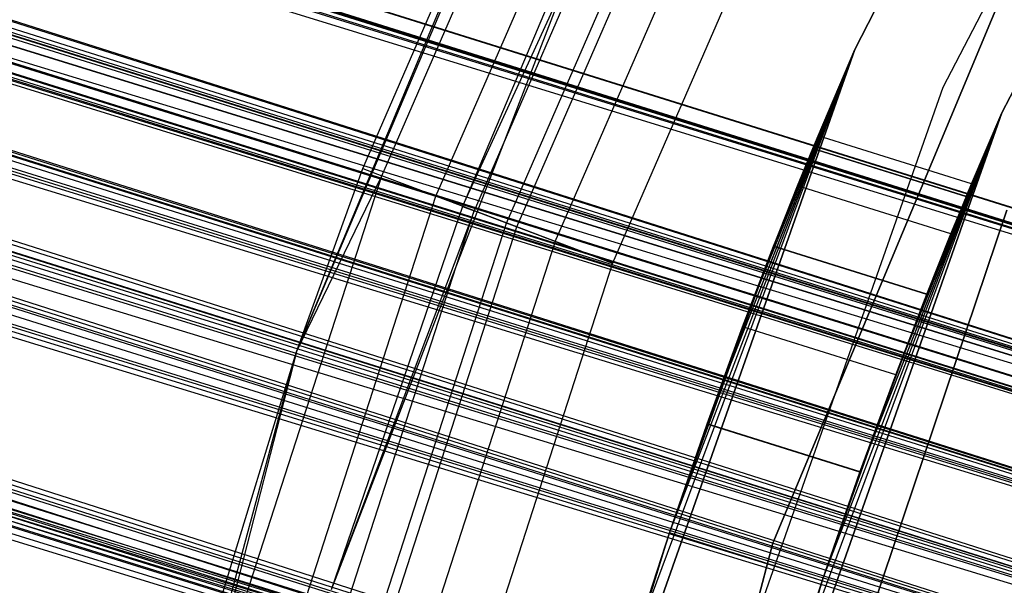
# Model space of a CAD drawing. Extents: x -38.3 to -0.1, y -39.1 to 0.
# Tile 178 of 256: x -21.548 to -21.186, y -18.84 to -18.631. Entities that reach past the tile are written whole.
import ezdxf

# ---------------------------------------------------------------- set-up
doc = ezdxf.new("R2010")
doc.units = 0
doc.header["$MEASUREMENT"] = 0
doc.layers.get('0').update_dxf_attribs({"color": 13, "linetype": 'CONTINUOUS'})

# ---------------------------------------------------------------- blocks, each defined once
blk = doc.blocks.new('ORTO_XII_A_STL')
at = {"color": 0}
for p, q in [((1.77102, 25.66761, 1.01054), (18.13153, 20.53851, 1.03392)), ((1.77102, 25.66761, 1.01054), (18.13153, 20.53851, 1.03392)), ((18.13153, 20.53851, 1.03392), (1.77145, 25.66898, 0.98681)), ((18.13153, 20.53851, 1.03392), (1.77145, 25.66898, 0.98681)), ((18.13324, 20.54397, 0.98681), (1.77145, 25.66898, 0.98681)), ((18.13324, 20.54397, 0.98681), (1.77145, 25.66898, 0.98681)), ((18.13153, 20.53851, 0.9397), (1.76974, 25.66352, 0.9397)), ((18.13153, 20.53851, 0.9397), (1.76974, 25.66352, 0.9397)), ((1.76974, 25.66352, 1.03392), (18.13153, 20.53851, 1.03392)), ((1.76974, 25.66352, 1.03392), (18.13153, 20.53851, 1.03392)), ((18.13153, 20.53851, 0.9397), (1.76763, 25.65677, 0.91701)), ((18.13153, 20.53851, 0.9397), (1.76763, 25.65677, 0.91701)), ((18.11844, 20.49672, 0.85627), (1.76763, 25.65677, 0.91701)), ((18.11844, 20.49672, 0.85627), (1.76763, 25.65677, 0.91701)), ((1.76103, 25.63572, 1.09863), (18.13153, 20.53851, 1.03392)), ((1.76103, 25.63572, 1.09863), (18.13153, 20.53851, 1.03392)), ((1.76103, 25.63572, 1.09863), (18.11844, 20.49672, 1.11735)), ((1.76103, 25.63572, 1.09863), (18.11844, 20.49672, 1.11735)), ((18.11844, 20.49672, 0.85627), (1.75665, 25.62173, 0.85627)), ((18.11844, 20.49672, 0.85627), (1.75665, 25.62173, 0.85627)), ((1.75665, 25.62173, 1.11735), (18.11844, 20.49672, 1.11735)), ((1.75665, 25.62173, 1.11735), (18.11844, 20.49672, 1.11735)), ((1.7526, 25.6088, 1.01979), (18.11439, 20.48379, 1.01979)), ((1.7526, 25.6088, 1.01979), (18.11439, 20.48379, 1.01979)), ((1.7526, 25.6088, 1.01979), (18.11559, 20.48761, 0.98681)), ((1.7526, 25.6088, 1.01979), (18.11559, 20.48761, 0.98681)), ((1.7526, 25.6088, 0.95383), (18.11439, 20.48379, 0.95383)), ((1.7526, 25.6088, 0.95383), (18.11439, 20.48379, 0.95383)), ((1.7526, 25.6088, 0.95383), (18.10523, 20.45454, 0.89544)), ((1.7526, 25.6088, 0.95383), (18.10523, 20.45454, 0.89544)), ((1.7535, 25.61166, 1.00342), (18.11559, 20.48761, 0.98681)), ((1.7535, 25.61166, 1.00342), (18.11559, 20.48761, 0.98681)), ((1.7535, 25.61166, 1.00342), (18.11439, 20.48379, 0.95383)), ((1.7535, 25.61166, 1.00342), (18.11439, 20.48379, 0.95383)), ((1.75163, 25.60569, 0.83947), (18.09527, 20.42273, 0.80275)), ((1.75163, 25.60569, 0.83947), (18.09527, 20.42273, 0.80275)), ((1.75163, 25.60569, 0.83947), (18.11844, 20.49672, 0.85627)), ((1.75163, 25.60569, 0.83947), (18.11844, 20.49672, 0.85627)), ((1.75112, 25.60408, 0.93795), (18.10523, 20.45454, 0.89544)), ((1.75112, 25.60408, 0.93795), (18.10523, 20.45454, 0.89544)), ((1.74651, 25.58934, 1.06509), (18.11439, 20.48379, 1.01979)), ((1.74651, 25.58934, 1.06509), (18.11439, 20.48379, 1.01979)), ((1.74344, 25.57955, 1.07819), (18.10523, 20.45454, 1.07819)), ((1.74344, 25.57955, 1.07819), (18.10523, 20.45454, 1.07819)), ((1.74344, 25.57955, 1.07819), (18.11439, 20.48379, 1.01979)), ((1.74344, 25.57955, 1.07819), (18.11439, 20.48379, 1.01979)), ((1.74344, 25.57955, 0.89544), (18.10523, 20.45454, 0.89544)), ((1.74344, 25.57955, 0.89544), (18.10523, 20.45454, 0.89544)), ((1.74344, 25.57955, 0.89544), (18.08901, 20.40274, 0.85797)), ((1.74344, 25.57955, 0.89544), (18.08901, 20.40274, 0.85797)), ((1.73995, 25.56842, 1.16111), (18.11844, 20.49672, 1.11735)), ((1.73995, 25.56842, 1.16111), (18.11844, 20.49672, 1.11735)), ((1.73995, 25.56842, 1.16111), (18.09527, 20.42273, 1.17087)), ((1.73995, 25.56842, 1.16111), (18.09527, 20.42273, 1.17087)), ((1.73992, 25.56832, 0.88367), (18.08901, 20.40274, 0.85797)), ((1.73992, 25.56832, 0.88367), (18.08901, 20.40274, 0.85797)), ((1.73347, 25.54774, 0.80275), (18.09527, 20.42273, 0.80275)), ((1.73347, 25.54774, 0.80275), (18.09527, 20.42273, 0.80275)), ((1.73347, 25.54774, 1.17087), (18.09527, 20.42273, 1.17087)), ((1.73347, 25.54774, 1.17087), (18.09527, 20.42273, 1.17087)), ((1.73175, 25.54223, 1.10882), (18.10523, 20.45454, 1.07819)), ((1.73175, 25.54223, 1.10882), (18.10523, 20.45454, 1.07819)), ((1.72669, 25.52608, 0.79568), (18.06731, 20.33347, 0.7914)), ((1.72669, 25.52608, 0.79568), (18.06731, 20.33347, 0.7914)), ((1.72669, 25.52608, 0.79568), (18.09527, 20.42273, 0.80275)), ((1.72669, 25.52608, 0.79568), (18.09527, 20.42273, 0.80275)), ((1.72721, 25.52775, 1.11565), (18.08901, 20.40274, 1.11565)), ((1.72721, 25.52775, 1.11565), (18.08901, 20.40274, 1.11565)), ((1.72721, 25.52775, 1.11565), (18.10523, 20.45454, 1.07819)), ((1.72721, 25.52775, 1.11565), (18.10523, 20.45454, 1.07819)), ((1.72721, 25.52775, 0.85797), (18.08901, 20.40274, 0.85797)), ((1.72721, 25.52775, 0.85797), (18.08901, 20.40274, 0.85797)), ((1.72721, 25.52775, 0.85797), (18.06944, 20.34026, 0.85002)), ((1.72721, 25.52775, 0.85797), (18.06944, 20.34026, 0.85002)), ((1.72247, 25.51259, 0.85302), (18.06944, 20.34026, 0.85002)), ((1.72247, 25.51259, 0.85302), (18.06944, 20.34026, 0.85002)), ((1.71261, 25.48113, 1.18366), (18.09527, 20.42273, 1.17087)), ((1.71261, 25.48113, 1.18366), (18.09527, 20.42273, 1.17087)), ((1.71261, 25.48113, 1.18366), (18.06731, 20.33347, 1.18223)), ((1.71261, 25.48113, 1.18366), (18.06731, 20.33347, 1.18223)), ((1.71261, 25.48113, 1.12461), (18.08901, 20.40274, 1.11565)), ((1.71261, 25.48113, 1.12461), (18.08901, 20.40274, 1.11565)), ((1.70764, 25.46528, 1.1236), (18.06944, 20.34026, 1.1236)), ((1.70764, 25.46528, 1.1236), (18.06944, 20.34026, 1.1236)), ((1.70764, 25.46528, 1.1236), (18.08901, 20.40274, 1.11565)), ((1.70764, 25.46528, 1.1236), (18.08901, 20.40274, 1.11565)), ((1.70764, 25.46528, 0.85002), (18.06944, 20.34026, 0.85002)), ((1.70764, 25.46528, 0.85002), (18.06944, 20.34026, 0.85002)), ((1.70552, 25.45848, 0.7914), (18.06731, 20.33347, 0.7914)), ((1.70552, 25.45848, 0.7914), (18.06731, 20.33347, 0.7914)), ((1.70552, 25.45848, 1.18223), (18.06731, 20.33347, 1.18223)), ((1.70552, 25.45848, 1.18223), (18.06731, 20.33347, 1.18223)), ((1.69853, 25.43617, 0.79568), (18.06731, 20.33347, 0.7914)), ((1.69853, 25.43617, 0.79568), (18.06731, 20.33347, 0.7914)), ((1.69347, 25.42002, 1.10882), (18.06944, 20.34026, 1.1236)), ((1.69347, 25.42002, 1.10882), (18.06944, 20.34026, 1.1236)), ((1.68921, 25.40643, 1.10021), (18.06944, 20.34026, 1.1236)), ((1.68921, 25.40643, 1.10021), (18.06944, 20.34026, 1.1236)), ((1.68526, 25.39383, 1.16111), (18.06731, 20.33347, 1.18223)), ((1.68526, 25.39383, 1.16111), (18.06731, 20.33347, 1.18223)), ((9.19155, 23.34477, 1.67579), (18.13324, 20.54397, 1.67579)), ((9.19155, 23.34477, 1.67579), (18.13324, 20.54397, 1.67579)), ((9.19123, 23.34375, 1.65521), (18.13153, 20.53851, 1.62868)), ((9.19123, 23.34375, 1.65521), (18.13153, 20.53851, 1.62868)), ((9.19123, 23.34375, 1.65521), (18.13324, 20.54397, 1.67579)), ((9.19123, 23.34375, 1.65521), (18.13324, 20.54397, 1.67579)), ((9.18984, 23.33932, 1.62868), (18.13153, 20.53851, 1.62868)), ((9.18984, 23.33932, 1.62868), (18.13153, 20.53851, 1.62868)), ((9.18984, 23.33932, 1.7229), (18.13153, 20.53851, 1.7229)), ((9.18984, 23.33932, 1.7229), (18.13153, 20.53851, 1.7229)), ((9.18984, 23.33932, 1.7229), (18.11844, 20.49672, 1.80632)), ((9.18984, 23.33932, 1.7229), (18.11844, 20.49672, 1.80632)), ((9.18867, 23.33558, 1.73662), (18.11844, 20.49672, 1.80632)), ((9.18867, 23.33558, 1.73662), (18.11844, 20.49672, 1.80632)), ((9.18367, 23.31961, 1.57736), (18.13153, 20.53851, 1.62868)), ((9.18367, 23.31961, 1.57736), (18.13153, 20.53851, 1.62868)), ((9.17675, 23.29753, 1.54525), (18.11844, 20.49672, 1.54525)), ((9.17675, 23.29753, 1.54525), (18.11844, 20.49672, 1.54525)), ((9.17675, 23.29753, 1.54525), (18.13153, 20.53851, 1.62868)), ((9.17675, 23.29753, 1.54525), (18.13153, 20.53851, 1.62868)), ((9.17644, 23.29652, 1.80751), (18.11844, 20.49672, 1.80632)), ((9.17644, 23.29652, 1.80751), (18.11844, 20.49672, 1.80632)), ((9.1736, 23.28746, 1.6924), (18.11559, 20.48761, 1.67579)), ((9.1736, 23.28746, 1.6924), (18.11559, 20.48761, 1.67579)), ((9.1736, 23.28746, 1.6924), (18.11439, 20.48379, 1.64281)), ((9.1736, 23.28746, 1.6924), (18.11439, 20.48379, 1.64281)), ((9.1727, 23.2846, 1.70876), (18.11439, 20.48379, 1.70876)), ((9.1727, 23.2846, 1.70876), (18.11439, 20.48379, 1.70876)), ((9.1727, 23.2846, 1.70876), (18.11559, 20.48761, 1.67579)), ((9.1727, 23.2846, 1.70876), (18.11559, 20.48761, 1.67579)), ((9.1727, 23.2846, 1.64281), (18.11439, 20.48379, 1.64281)), ((9.1727, 23.2846, 1.64281), (18.11439, 20.48379, 1.64281)), ((9.1727, 23.2846, 1.64281), (18.10523, 20.45454, 1.58441)), ((9.1727, 23.2846, 1.64281), (18.10523, 20.45454, 1.58441)), ((9.17122, 23.27987, 1.62692), (18.10523, 20.45454, 1.58441)), ((9.17122, 23.27987, 1.62692), (18.10523, 20.45454, 1.58441)), ((9.16661, 23.26514, 1.75406), (18.11439, 20.48379, 1.70876)), ((9.16661, 23.26514, 1.75406), (18.11439, 20.48379, 1.70876)), ((9.1673, 23.26734, 1.51653), (18.09527, 20.42273, 1.49173)), ((9.1673, 23.26734, 1.51653), (18.09527, 20.42273, 1.49173)), ((9.1673, 23.26734, 1.51653), (18.11844, 20.49672, 1.54525)), ((9.1673, 23.26734, 1.51653), (18.11844, 20.49672, 1.54525)), ((9.16354, 23.25535, 1.76716), (18.10523, 20.45454, 1.76716)), ((9.16354, 23.25535, 1.76716), (18.10523, 20.45454, 1.76716)), ((9.16354, 23.25535, 1.76716), (18.11439, 20.48379, 1.70876)), ((9.16354, 23.25535, 1.76716), (18.11439, 20.48379, 1.70876)), ((9.16354, 23.25535, 1.58441), (18.10523, 20.45454, 1.58441)), ((9.16354, 23.25535, 1.58441), (18.10523, 20.45454, 1.58441)), ((9.16354, 23.25535, 1.58441), (18.08901, 20.40274, 1.54695)), ((9.16354, 23.25535, 1.58441), (18.08901, 20.40274, 1.54695)), ((9.16002, 23.24412, 1.57265), (18.08901, 20.40274, 1.54695)), ((9.16002, 23.24412, 1.57265), (18.08901, 20.40274, 1.54695)), ((9.15664, 23.23333, 1.85562), (18.11844, 20.49672, 1.80632)), ((9.15664, 23.23333, 1.85562), (18.11844, 20.49672, 1.80632)), ((9.15664, 23.23333, 1.85562), (18.09527, 20.42273, 1.85984)), ((9.15664, 23.23333, 1.85562), (18.09527, 20.42273, 1.85984)), ((9.15358, 23.22354, 1.49173), (18.09527, 20.42273, 1.49173)), ((9.15358, 23.22354, 1.49173), (18.09527, 20.42273, 1.49173)), ((9.15185, 23.21803, 1.7978), (18.10523, 20.45454, 1.76716)), ((9.15185, 23.21803, 1.7978), (18.10523, 20.45454, 1.76716)), ((9.14732, 23.20355, 1.80463), (18.08901, 20.40274, 1.80463)), ((9.14732, 23.20355, 1.80463), (18.08901, 20.40274, 1.80463)), ((9.14732, 23.20355, 1.80463), (18.10523, 20.45454, 1.76716)), ((9.14732, 23.20355, 1.80463), (18.10523, 20.45454, 1.76716)), ((9.14732, 23.20355, 1.54695), (18.08901, 20.40274, 1.54695)), ((9.14732, 23.20355, 1.54695), (18.08901, 20.40274, 1.54695)), ((9.14732, 23.20355, 1.54695), (18.06944, 20.34026, 1.539)), ((9.14732, 23.20355, 1.54695), (18.06944, 20.34026, 1.539)), ((9.14494, 23.19598, 1.48324), (18.06731, 20.33347, 1.48037)), ((9.14494, 23.19598, 1.48324), (18.06731, 20.33347, 1.48037)), ((9.14494, 23.19598, 1.48324), (18.09527, 20.42273, 1.49173)), ((9.14494, 23.19598, 1.48324), (18.09527, 20.42273, 1.49173)), ((9.14257, 23.18839, 1.542), (18.06944, 20.34026, 1.539)), ((9.14257, 23.18839, 1.542), (18.06944, 20.34026, 1.539)), ((9.13271, 23.15692, 1.87264), (18.09527, 20.42273, 1.85984)), ((9.13271, 23.15692, 1.87264), (18.09527, 20.42273, 1.85984)), ((9.13271, 23.15692, 1.87264), (18.06731, 20.33347, 1.8712)), ((9.13271, 23.15692, 1.87264), (18.06731, 20.33347, 1.8712)), ((9.13271, 23.15692, 1.81358), (18.08901, 20.40274, 1.80463)), ((9.13271, 23.15692, 1.81358), (18.08901, 20.40274, 1.80463)), ((9.12775, 23.14107, 1.81258), (18.06944, 20.34026, 1.81258)), ((9.12775, 23.14107, 1.81258), (18.06944, 20.34026, 1.81258)), ((9.12775, 23.14107, 1.81258), (18.08901, 20.40274, 1.80463)), ((9.12775, 23.14107, 1.81258), (18.08901, 20.40274, 1.80463)), ((9.12775, 23.14107, 1.539), (18.06944, 20.34026, 1.539)), ((9.12775, 23.14107, 1.539), (18.06944, 20.34026, 1.539)), ((9.12562, 23.13428, 1.48037), (18.06731, 20.33347, 1.48037)), ((9.12562, 23.13428, 1.48037), (18.06731, 20.33347, 1.48037)), ((9.12562, 23.13428, 1.8712), (18.06731, 20.33347, 1.8712)), ((9.12562, 23.13428, 1.8712), (18.06731, 20.33347, 1.8712)), ((9.12048, 23.11787, 1.48324), (18.06731, 20.33347, 1.48037)), ((9.12048, 23.11787, 1.48324), (18.06731, 20.33347, 1.48037)), ((9.11357, 23.09581, 1.7978), (18.06944, 20.34026, 1.81258)), ((9.11357, 23.09581, 1.7978), (18.06944, 20.34026, 1.81258)), ((9.10878, 23.08052, 1.85562), (18.06731, 20.33347, 1.8712)), ((9.10878, 23.08052, 1.85562), (18.06731, 20.33347, 1.8712)), ((9.10931, 23.08222, 1.78919), (18.06944, 20.34026, 1.81258)), ((9.10931, 23.08222, 1.78919), (18.06944, 20.34026, 1.81258)), ((17.34871, 20.82988, 2.24665), (17.49313, 21.10859, 2.24665)), ((17.49313, 21.10859, 0.67185), (17.34871, 20.82988, 0.67185)), ((17.34871, 20.82988, 2.24665), (17.49313, 21.10859, 2.24665)), ((17.49313, 21.10859, 0.67185), (17.34871, 20.82988, 0.67185)), ((17.52337, 21.09013, 0.67185), (17.38123, 20.81581, 0.67185)), ((17.52337, 21.09013, 0.67185), (17.38123, 20.81581, 0.67185)), ((17.52337, 21.09013, 0.7309), (17.38123, 20.81581, 0.7309)), ((17.52337, 21.09013, 0.7309), (17.38123, 20.81581, 0.7309)), ((17.40291, 20.80643, 0.7309), (17.54354, 21.07783, 0.7309)), ((17.54354, 21.07783, 2.24665), (17.40291, 20.80643, 2.24665)), ((17.54354, 21.07783, 2.24665), (17.40291, 20.80643, 2.24665)), ((17.40291, 20.80643, 0.7309), (17.54354, 21.07783, 0.7309)), ((17.14303, 20.71841, 66.81358), (17.27064, 21.02033, 66.81358)), ((17.14303, 20.71841, 66.81358), (17.27064, 21.02033, 66.81358)), ((17.14303, 20.71841, 66.81358), (17.26146, 21.002, 67.75846)), ((17.14303, 20.71841, 66.81358), (17.26146, 21.002, 67.75846)), ((17.1674, 20.7859, 67.75846), (17.26146, 21.002, 67.75846)), ((17.1674, 20.7859, 67.75846), (17.26146, 21.002, 67.75846)), ((17.17441, 20.78325, 67.79613), (17.26818, 20.99867, 67.79613)), ((17.17441, 20.78325, 67.79613), (17.26818, 20.99867, 67.79613)), ((17.19436, 20.77571, 67.82806), (17.2873, 20.98921, 67.82806)), ((17.19436, 20.77571, 67.82806), (17.2873, 20.98921, 67.82806)), ((17.20422, 20.77198, 67.75846), (17.30078, 20.98254, 67.78106)), ((17.20422, 20.77198, 67.75846), (17.30078, 20.98254, 67.78106)), ((17.30078, 20.98254, 67.78106), (17.20843, 20.77039, 67.78106)), ((17.30078, 20.98254, 67.78106), (17.20843, 20.77039, 67.78106)), ((17.2204, 20.76586, 67.80022), (17.31225, 20.97686, 67.80022)), ((17.2204, 20.76586, 67.80022), (17.31225, 20.97686, 67.80022)), ((17.22423, 20.76441, 67.8494), (17.31592, 20.97504, 67.8494)), ((17.22423, 20.76441, 67.8494), (17.31592, 20.97504, 67.8494)), ((17.23832, 20.75909, 67.81302), (17.32942, 20.96836, 67.81302)), ((17.23832, 20.75909, 67.81302), (17.32942, 20.96836, 67.81302)), ((17.34967, 20.95833, 67.85689), (17.25946, 20.75109, 67.85689)), ((17.34967, 20.95833, 67.81752), (17.25946, 20.75109, 67.81752)), ((17.34967, 20.95833, 67.85689), (17.25946, 20.75109, 67.85689)), ((17.34967, 20.95833, 67.81752), (17.25946, 20.75109, 67.81752)), ((17.27439, 20.9381, 66.81358), (17.15583, 20.63061, 66.81358)), ((17.27439, 20.9381, 66.81358), (17.15583, 20.63061, 66.81358)), ((17.27439, 20.9381, 66.81358), (17.20422, 20.77198, 67.75846)), ((17.27439, 20.9381, 67.75846), (17.20422, 20.77198, 67.75846)), ((17.27439, 20.9381, 66.81358), (17.20422, 20.77198, 67.75846)), ((17.27439, 20.9381, 67.75846), (17.20422, 20.77198, 67.75846)), ((17.31861, 20.64782, 0.7309), (17.43497, 20.92649, 0.7309)), ((17.43497, 20.92649, 0.67185), (17.31861, 20.64782, 0.67185)), ((17.31861, 20.64782, 0.7309), (17.43497, 20.92649, 0.7309)), ((17.43497, 20.92649, 0.67185), (17.31861, 20.64782, 0.67185)), ((17.34871, 20.82988, 0.67185), (17.24448, 20.53378, 0.67185)), ((17.24448, 20.53378, 2.24665), (17.34871, 20.82988, 2.24665)), ((17.24448, 20.53378, 2.24665), (17.34871, 20.82988, 2.24665)), ((17.34871, 20.82988, 0.67185), (17.24448, 20.53378, 0.67185)), ((17.26664, 20.60912, 0.78602), (17.34871, 20.82988, 0.67185)), ((17.26664, 20.60912, 0.78602), (17.34871, 20.82988, 0.67185)), ((17.28042, 20.65163, 0.79106), (17.34871, 20.82988, 0.67185)), ((17.28042, 20.65163, 0.79106), (17.34871, 20.82988, 0.67185)), ((17.34871, 20.82988, 2.24665), (17.29427, 20.6917, 1.85672)), ((17.34871, 20.82988, 2.24665), (17.29427, 20.6917, 1.85672)), ((17.29432, 20.69183, 0.80594), (17.34871, 20.82988, 0.67185)), ((17.29432, 20.69183, 0.80594), (17.34871, 20.82988, 0.67185)), ((17.30739, 20.72755, 0.82983), (17.34871, 20.82988, 0.67185)), ((17.30739, 20.72755, 0.82983), (17.34871, 20.82988, 0.67185)), ((17.30739, 20.72755, 1.83277), (17.34871, 20.82988, 2.24665)), ((17.30739, 20.72755, 1.83277), (17.34871, 20.82988, 2.24665)), ((17.31878, 20.75725, 0.86157), (17.34871, 20.82988, 0.67185)), ((17.31878, 20.75725, 0.86157), (17.34871, 20.82988, 0.67185)), ((17.3188, 20.75729, 1.80098), (17.34871, 20.82988, 2.24665)), ((17.3188, 20.75729, 1.80098), (17.34871, 20.82988, 2.24665)), ((17.34871, 20.82988, 0.67185), (17.32767, 20.77958, 0.89969)), ((17.34871, 20.82988, 0.67185), (17.32767, 20.77958, 0.89969)), ((17.32767, 20.77958, 1.76291), (17.34871, 20.82988, 2.24665)), ((17.32767, 20.77958, 1.76291), (17.34871, 20.82988, 2.24665)), ((17.34871, 20.82988, 0.67185), (17.33328, 20.79335, 0.94197)), ((17.34871, 20.82988, 0.67185), (17.33328, 20.79335, 0.94197)), ((17.3333, 20.79339, 1.03143), (17.34871, 20.82988, 2.24665)), ((17.3333, 20.79339, 1.03143), (17.34871, 20.82988, 2.24665)), ((17.3333, 20.79339, 1.7204), (17.34871, 20.82988, 2.24665)), ((17.3333, 20.79339, 1.7204), (17.34871, 20.82988, 2.24665)), ((17.33523, 20.79805, 0.98681), (17.34871, 20.82988, 0.67185)), ((17.34871, 20.82988, 2.24665), (17.33523, 20.79805, 0.98681)), ((17.33523, 20.79805, 1.67579), (17.34871, 20.82988, 2.24665)), ((17.33523, 20.79805, 1.67579), (17.34871, 20.82988, 2.24665)), ((17.34871, 20.82988, 2.24665), (17.33523, 20.79805, 0.98681)), ((17.33523, 20.79805, 0.98681), (17.34871, 20.82988, 0.67185)), ((17.34871, 20.82988, 2.24665), (17.34871, 20.82988, 0.67185)), ((17.34871, 20.82988, 2.24665), (17.34871, 20.82988, 0.67185)), ((17.38123, 20.81581, 0.67185), (17.27864, 20.52438, 0.67185)), ((17.38123, 20.81581, 0.67185), (17.27864, 20.52438, 0.67185)), ((17.38123, 20.81581, 0.7309), (17.27864, 20.52438, 0.7309)), ((17.38123, 20.81581, 0.7309), (17.27864, 20.52438, 0.7309)), ((17.38123, 20.81581, 0.67185), (17.38123, 20.81581, 0.7309)), ((17.38123, 20.81581, 0.67185), (17.38123, 20.81581, 0.7309)), ((17.40291, 20.80643, 2.24665), (17.30142, 20.51811, 2.24665)), ((17.30142, 20.51811, 0.7309), (17.40291, 20.80643, 0.7309)), ((17.40291, 20.80643, 2.24665), (17.30142, 20.51811, 2.24665)), ((17.30142, 20.51811, 0.7309), (17.40291, 20.80643, 0.7309)), ((17.32302, 20.59154, 1.87657), (17.40291, 20.80643, 2.24665)), ((17.32302, 20.59154, 1.87657), (17.40291, 20.80643, 2.24665)), ((17.33679, 20.63398, 1.87154), (17.40291, 20.80643, 2.24665)), ((17.33679, 20.63398, 1.87154), (17.40291, 20.80643, 2.24665)), ((17.33679, 20.63398, 0.79106), (17.40291, 20.80643, 0.7309)), ((17.33679, 20.63398, 0.79106), (17.40291, 20.80643, 0.7309)), ((17.40291, 20.80643, 2.24665), (17.35067, 20.67404, 1.85672)), ((17.40291, 20.80643, 2.24665), (17.35067, 20.67404, 1.85672)), ((17.35072, 20.67416, 0.80594), (17.40291, 20.80643, 0.7309)), ((17.35072, 20.67416, 0.80594), (17.40291, 20.80643, 0.7309)), ((17.36383, 20.70987, 1.83277), (17.40291, 20.80643, 2.24665)), ((17.36383, 20.70987, 1.83277), (17.40291, 20.80643, 2.24665)), ((17.36383, 20.70987, 0.82983), (17.40291, 20.80643, 0.7309)), ((17.36383, 20.70987, 0.82983), (17.40291, 20.80643, 0.7309)), ((17.37528, 20.73956, 0.86157), (17.40291, 20.80643, 0.7309)), ((17.37528, 20.73956, 0.86157), (17.40291, 20.80643, 0.7309)), ((17.37529, 20.73959, 1.80098), (17.40291, 20.80643, 2.24665)), ((17.37529, 20.73959, 1.80098), (17.40291, 20.80643, 2.24665)), ((17.38421, 20.76187, 1.76291), (17.40291, 20.80643, 2.24665)), ((17.38421, 20.76187, 1.76291), (17.40291, 20.80643, 2.24665)), ((17.38421, 20.76187, 0.89969), (17.40291, 20.80643, 0.7309)), ((17.38421, 20.76187, 0.89969), (17.40291, 20.80643, 0.7309)), ((17.38986, 20.77562, 0.94197), (17.40291, 20.80643, 0.7309)), ((17.38986, 20.77562, 0.94197), (17.40291, 20.80643, 0.7309)), ((17.38988, 20.77567, 1.7204), (17.40291, 20.80643, 2.24665)), ((17.38988, 20.77567, 1.7204), (17.40291, 20.80643, 2.24665)), ((17.38988, 20.77567, 1.03143), (17.40291, 20.80643, 2.24665)), ((17.38988, 20.77567, 1.03143), (17.40291, 20.80643, 2.24665)), ((17.39181, 20.78033, 1.67579), (17.40291, 20.80643, 2.24665)), ((17.39181, 20.78033, 1.67579), (17.40291, 20.80643, 2.24665)), ((17.40291, 20.80643, 0.7309), (17.39181, 20.78033, 0.98681)), ((17.39181, 20.78033, 0.98681), (17.40291, 20.80643, 2.24665)), ((17.39181, 20.78033, 0.98681), (17.40291, 20.80643, 2.24665)), ((17.40291, 20.80643, 0.7309), (17.39181, 20.78033, 0.98681)), ((17.40291, 20.80643, 0.7309), (17.40291, 20.80643, 2.24665)), ((17.40291, 20.80643, 0.7309), (17.40291, 20.80643, 2.24665)), ((17.33328, 20.79335, 0.94197), (17.33523, 20.79805, 0.98681)), ((17.33328, 20.79335, 1.63094), (17.33523, 20.79805, 1.67579)), ((17.33328, 20.79335, 1.63094), (17.33523, 20.79805, 1.67579)), ((17.33328, 20.79335, 0.94197), (17.33523, 20.79805, 0.98681)), ((17.33523, 20.79805, 0.98681), (17.3333, 20.79339, 1.03143)), ((17.33523, 20.79805, 1.67579), (17.3333, 20.79339, 1.03143)), ((17.33523, 20.79805, 1.67579), (17.3333, 20.79339, 1.03143)), ((17.33523, 20.79805, 1.67579), (17.3333, 20.79339, 1.7204)), ((17.33523, 20.79805, 1.67579), (17.3333, 20.79339, 1.7204)), ((17.33523, 20.79805, 0.98681), (17.3333, 20.79339, 1.03143)), ((17.39181, 20.78033, 1.67579), (17.33523, 20.79805, 1.67579)), ((17.39181, 20.78033, 1.67579), (17.33523, 20.79805, 1.67579)), ((17.39181, 20.78033, 0.98681), (17.33523, 20.79805, 0.98681)), ((17.39181, 20.78033, 0.98681), (17.33523, 20.79805, 0.98681)), ((17.3333, 20.79339, 1.03143), (17.32767, 20.77958, 1.07393)), ((17.3333, 20.79339, 1.7204), (17.32767, 20.77958, 1.76291)), ((17.3333, 20.79339, 1.7204), (17.32767, 20.77958, 1.76291)), ((17.3333, 20.79339, 1.03143), (17.32767, 20.77958, 1.07393)), ((17.32767, 20.77958, 0.89969), (17.33328, 20.79335, 0.94197)), ((17.32767, 20.77958, 1.58867), (17.33328, 20.79335, 1.63094)), ((17.32767, 20.77958, 1.58867), (17.33328, 20.79335, 1.63094)), ((17.32767, 20.77958, 0.89969), (17.33328, 20.79335, 0.94197)), ((17.33328, 20.79335, 1.63094), (17.3333, 20.79339, 1.03143)), ((17.33328, 20.79335, 1.63094), (17.3333, 20.79339, 1.03143)), ((17.33328, 20.79335, 1.63094), (17.38986, 20.77562, 1.63095)), ((17.33328, 20.79335, 1.63094), (17.38986, 20.77562, 1.63095)), ((17.33328, 20.79335, 0.94197), (17.38986, 20.77562, 0.94197)), ((17.33328, 20.79335, 0.94197), (17.38986, 20.77562, 0.94197)), ((17.38988, 20.77567, 1.7204), (17.3333, 20.79339, 1.7204)), ((17.38988, 20.77567, 1.7204), (17.3333, 20.79339, 1.7204)), ((17.38988, 20.77567, 1.03143), (17.3333, 20.79339, 1.03143)), ((17.38988, 20.77567, 1.03143), (17.3333, 20.79339, 1.03143)), ((17.14303, 20.71841, 66.81358), (17.1674, 20.7859, 67.75846)), ((17.14303, 20.71841, 67.75846), (17.1674, 20.7859, 67.75846)), ((17.14303, 20.71841, 66.81358), (17.1674, 20.7859, 67.75846)), ((17.14303, 20.71841, 67.75846), (17.1674, 20.7859, 67.75846)), ((17.1674, 20.7859, 67.75846), (17.17441, 20.78325, 67.79613)), ((17.1674, 20.7859, 67.75846), (17.17441, 20.78325, 67.79613)), ((17.1022, 20.55968, 67.79613), (17.17441, 20.78325, 67.79613)), ((17.1022, 20.55968, 67.79613), (17.17441, 20.78325, 67.79613)), ((17.14303, 20.71841, 67.75846), (17.17441, 20.78325, 67.79613)), ((17.14303, 20.71841, 67.75846), (17.17441, 20.78325, 67.79613)), ((17.19436, 20.77571, 67.82806), (17.17441, 20.78325, 67.79613)), ((17.19436, 20.77571, 67.82806), (17.17441, 20.78325, 67.79613)), ((17.31878, 20.75725, 0.86157), (17.32767, 20.77958, 0.89969)), ((17.31878, 20.75725, 1.55054), (17.32767, 20.77958, 1.58867)), ((17.31878, 20.75725, 1.55054), (17.32767, 20.77958, 1.58867)), ((17.31878, 20.75725, 0.86157), (17.32767, 20.77958, 0.89969)), ((17.32767, 20.77958, 1.07393), (17.3188, 20.75729, 1.112)), ((17.32767, 20.77958, 1.76291), (17.3188, 20.75729, 1.80098)), ((17.32767, 20.77958, 1.76291), (17.3188, 20.75729, 1.80098)), ((17.32767, 20.77958, 1.07393), (17.3188, 20.75729, 1.112)), ((17.32767, 20.77958, 1.58867), (17.32767, 20.77958, 1.07393)), ((17.32767, 20.77958, 1.58867), (17.32767, 20.77958, 1.07393)), ((17.38421, 20.76187, 1.76291), (17.32767, 20.77958, 1.76291)), ((17.38421, 20.76187, 1.76291), (17.32767, 20.77958, 1.76291)), ((17.38421, 20.76187, 1.58867), (17.32767, 20.77958, 1.58867)), ((17.38421, 20.76187, 1.58867), (17.32767, 20.77958, 1.58867)), ((17.38421, 20.76187, 1.07393), (17.32767, 20.77958, 1.07393)), ((17.38421, 20.76187, 1.07393), (17.32767, 20.77958, 1.07393)), ((17.38421, 20.76187, 0.89969), (17.32767, 20.77958, 0.89969)), ((17.38421, 20.76187, 0.89969), (17.32767, 20.77958, 0.89969)), ((17.39181, 20.78033, 1.67579), (17.38986, 20.77562, 1.63095)), ((17.39181, 20.78033, 0.98681), (17.38986, 20.77562, 0.94197)), ((17.39181, 20.78033, 1.67579), (17.38986, 20.77562, 1.63095)), ((17.39181, 20.78033, 0.98681), (17.38986, 20.77562, 0.94197)), ((17.38988, 20.77567, 1.7204), (17.39181, 20.78033, 1.67579)), ((17.39181, 20.78033, 1.67579), (17.38988, 20.77567, 1.03143)), ((17.39181, 20.78033, 1.67579), (17.38988, 20.77567, 1.03143)), ((17.38988, 20.77567, 1.03143), (17.39181, 20.78033, 0.98681)), ((17.38988, 20.77567, 1.7204), (17.39181, 20.78033, 1.67579)), ((17.38988, 20.77567, 1.03143), (17.39181, 20.78033, 0.98681)), ((17.1228, 20.55412, 67.82806), (17.19436, 20.77571, 67.82806)), ((17.1228, 20.55412, 67.82806), (17.19436, 20.77571, 67.82806)), ((17.22423, 20.76441, 67.8494), (17.19436, 20.77571, 67.82806)), ((17.22423, 20.76441, 67.8494), (17.19436, 20.77571, 67.82806)), ((17.38421, 20.76187, 1.76291), (17.38988, 20.77567, 1.7204)), ((17.38421, 20.76187, 1.07393), (17.38988, 20.77567, 1.03143)), ((17.38421, 20.76187, 1.76291), (17.38988, 20.77567, 1.7204)), ((17.38421, 20.76187, 1.07393), (17.38988, 20.77567, 1.03143)), ((17.38986, 20.77562, 1.63095), (17.38421, 20.76187, 1.58867)), ((17.38986, 20.77562, 0.94197), (17.38421, 20.76187, 0.89969)), ((17.38986, 20.77562, 1.63095), (17.38421, 20.76187, 1.58867)), ((17.38986, 20.77562, 0.94197), (17.38421, 20.76187, 0.89969)), ((17.38986, 20.77562, 1.63095), (17.38988, 20.77567, 1.03143)), ((17.38986, 20.77562, 1.63095), (17.38988, 20.77567, 1.03143)), ((17.20422, 20.77198, 67.75846), (17.15583, 20.63061, 66.81358)), ((17.20422, 20.77198, 67.75846), (17.15583, 20.63061, 66.81358)), ((17.20422, 20.77198, 67.75846), (17.15583, 20.63061, 67.75846)), ((17.20422, 20.77198, 67.75846), (17.15583, 20.63061, 67.75846)), ((17.20422, 20.77198, 67.75846), (17.20843, 20.77039, 67.78106)), ((17.20422, 20.77198, 67.75846), (17.20843, 20.77039, 67.78106)), ((17.13732, 20.55021, 67.78106), (17.20843, 20.77039, 67.78106)), ((17.13732, 20.55021, 67.78106), (17.20843, 20.77039, 67.78106)), ((17.20843, 20.77039, 67.78106), (17.15583, 20.63061, 67.75846)), ((17.20843, 20.77039, 67.78106), (17.15583, 20.63061, 67.75846)), ((17.2204, 20.76586, 67.80022), (17.20843, 20.77039, 67.78106)), ((17.2204, 20.76586, 67.80022), (17.20843, 20.77039, 67.78106)), ((17.30996, 20.48925, 2.24665), (17.40481, 20.77057, 2.24665)), ((17.40481, 20.77057, 2.1876), (17.30996, 20.48925, 2.1876)), ((17.30996, 20.48925, 2.24665), (17.40481, 20.77057, 2.24665)), ((17.40481, 20.77057, 2.1876), (17.30996, 20.48925, 2.1876)), ((17.14968, 20.54688, 67.80022), (17.2204, 20.76586, 67.80022)), ((17.14968, 20.54688, 67.80022), (17.2204, 20.76586, 67.80022)), ((17.15363, 20.54582, 67.8494), (17.22423, 20.76441, 67.8494)), ((17.15363, 20.54582, 67.8494), (17.22423, 20.76441, 67.8494)), ((17.23832, 20.75909, 67.81302), (17.2204, 20.76586, 67.80022)), ((17.23832, 20.75909, 67.81302), (17.2204, 20.76586, 67.80022)), ((17.25946, 20.75109, 67.85689), (17.22423, 20.76441, 67.8494)), ((17.25946, 20.75109, 67.85689), (17.22423, 20.76441, 67.8494)), ((17.38421, 20.76187, 1.58867), (17.37528, 20.73956, 1.55054)), ((17.38421, 20.76187, 0.89969), (17.37528, 20.73956, 0.86157)), ((17.38421, 20.76187, 1.58867), (17.37528, 20.73956, 1.55054)), ((17.38421, 20.76187, 0.89969), (17.37528, 20.73956, 0.86157)), ((17.37529, 20.73959, 1.80098), (17.38421, 20.76187, 1.76291)), ((17.37529, 20.73959, 1.112), (17.38421, 20.76187, 1.07393)), ((17.37529, 20.73959, 1.80098), (17.38421, 20.76187, 1.76291)), ((17.37529, 20.73959, 1.112), (17.38421, 20.76187, 1.07393)), ((17.38421, 20.76187, 1.58867), (17.38421, 20.76187, 1.07393)), ((17.38421, 20.76187, 1.58867), (17.38421, 20.76187, 1.07393)), ((17.23832, 20.75909, 67.81302), (17.16818, 20.54189, 67.81302)), ((17.23832, 20.75909, 67.81302), (17.16818, 20.54189, 67.81302)), ((17.23832, 20.75909, 67.81302), (17.25946, 20.75109, 67.81752)), ((17.23832, 20.75909, 67.81302), (17.25946, 20.75109, 67.81752)), ((17.28042, 20.65163, 1.48003), (17.3188, 20.75729, 1.112)), ((17.28042, 20.65163, 1.48003), (17.3188, 20.75729, 1.112)), ((17.29432, 20.69183, 1.49492), (17.3188, 20.75729, 1.112)), ((17.29432, 20.69183, 1.49492), (17.3188, 20.75729, 1.112)), ((17.3188, 20.75729, 1.112), (17.30739, 20.72755, 1.14379)), ((17.30739, 20.72755, 1.5188), (17.3188, 20.75729, 1.112)), ((17.30739, 20.72755, 1.5188), (17.3188, 20.75729, 1.112)), ((17.3188, 20.75729, 1.80098), (17.30739, 20.72755, 1.83277)), ((17.3188, 20.75729, 1.80098), (17.30739, 20.72755, 1.83277)), ((17.3188, 20.75729, 1.112), (17.30739, 20.72755, 1.14379)), ((17.30739, 20.72755, 0.82983), (17.31878, 20.75725, 0.86157)), ((17.30739, 20.72755, 1.5188), (17.31878, 20.75725, 1.55054)), ((17.30739, 20.72755, 1.5188), (17.31878, 20.75725, 1.55054)), ((17.30739, 20.72755, 0.82983), (17.31878, 20.75725, 0.86157)), ((17.31878, 20.75725, 1.55054), (17.3188, 20.75729, 1.112)), ((17.31878, 20.75725, 1.55054), (17.3188, 20.75729, 1.112)), ((17.37528, 20.73956, 1.55054), (17.31878, 20.75725, 1.55054)), ((17.37528, 20.73956, 1.55054), (17.31878, 20.75725, 1.55054)), ((17.37528, 20.73956, 0.86157), (17.31878, 20.75725, 0.86157)), ((17.37528, 20.73956, 0.86157), (17.31878, 20.75725, 0.86157)), ((17.37529, 20.73959, 1.80098), (17.3188, 20.75729, 1.80098)), ((17.37529, 20.73959, 1.80098), (17.3188, 20.75729, 1.80098)), ((17.37529, 20.73959, 1.112), (17.3188, 20.75729, 1.112)), ((17.37529, 20.73959, 1.112), (17.3188, 20.75729, 1.112)), ((17.25946, 20.75109, 67.85689), (17.19, 20.53601, 67.85689)), ((17.25946, 20.75109, 67.81752), (17.19, 20.53601, 67.81752)), ((17.25946, 20.75109, 67.85689), (17.19, 20.53601, 67.85689)), ((17.25946, 20.75109, 67.81752), (17.19, 20.53601, 67.81752)), ((17.35072, 20.67416, 1.49492), (17.37529, 20.73959, 1.112)), ((17.35072, 20.67416, 1.49492), (17.37529, 20.73959, 1.112)), ((17.36383, 20.70987, 1.83277), (17.37529, 20.73959, 1.80098)), ((17.36383, 20.70987, 1.5188), (17.37529, 20.73959, 1.112)), ((17.36383, 20.70987, 1.5188), (17.37529, 20.73959, 1.112)), ((17.36383, 20.70987, 1.14379), (17.37529, 20.73959, 1.112)), ((17.36383, 20.70987, 1.83277), (17.37529, 20.73959, 1.80098)), ((17.36383, 20.70987, 1.14379), (17.37529, 20.73959, 1.112)), ((17.37528, 20.73956, 1.55054), (17.36383, 20.70987, 1.5188)), ((17.37528, 20.73956, 0.86157), (17.36383, 20.70987, 0.82983)), ((17.37528, 20.73956, 1.55054), (17.36383, 20.70987, 1.5188)), ((17.37528, 20.73956, 0.86157), (17.36383, 20.70987, 0.82983)), ((17.37528, 20.73956, 1.55054), (17.37529, 20.73959, 1.112)), ((17.37528, 20.73956, 1.55054), (17.37529, 20.73959, 1.112)), ((17.30739, 20.72755, 1.14379), (17.28042, 20.65163, 1.48003)), ((17.30739, 20.72755, 1.14379), (17.28042, 20.65163, 1.48003)), ((17.30739, 20.72755, 1.83277), (17.29427, 20.6917, 1.85672)), ((17.30739, 20.72755, 1.14379), (17.29427, 20.6917, 1.16774)), ((17.30739, 20.72755, 1.83277), (17.29427, 20.6917, 1.85672)), ((17.30739, 20.72755, 1.14379), (17.29427, 20.6917, 1.16774)), ((17.29432, 20.69183, 0.80594), (17.30739, 20.72755, 0.82983)), ((17.29432, 20.69183, 1.49492), (17.30739, 20.72755, 1.5188)), ((17.29432, 20.69183, 1.49492), (17.30739, 20.72755, 1.5188)), ((17.29432, 20.69183, 0.80594), (17.30739, 20.72755, 0.82983)), ((17.36383, 20.70987, 1.83277), (17.30739, 20.72755, 1.83277)), ((17.36383, 20.70987, 1.83277), (17.30739, 20.72755, 1.83277)), ((17.36383, 20.70987, 1.5188), (17.30739, 20.72755, 1.5188)), ((17.36383, 20.70987, 1.5188), (17.30739, 20.72755, 1.5188)), ((17.36383, 20.70987, 1.14379), (17.30739, 20.72755, 1.14379)), ((17.36383, 20.70987, 1.14379), (17.30739, 20.72755, 1.14379)), ((17.36383, 20.70987, 0.82983), (17.30739, 20.72755, 0.82983)), ((17.36383, 20.70987, 0.82983), (17.30739, 20.72755, 0.82983)), ((17.05772, 20.40193, 66.81358), (17.14303, 20.71841, 66.81358)), ((17.05772, 20.40193, 66.81358), (17.14303, 20.71841, 66.81358)), ((17.09497, 20.56163, 67.75846), (17.14303, 20.71841, 66.81358)), ((17.09497, 20.56163, 67.75846), (17.14303, 20.71841, 66.81358)), ((17.09497, 20.56163, 67.75846), (17.14303, 20.71841, 67.75846)), ((17.09497, 20.56163, 67.75846), (17.14303, 20.71841, 67.75846)), ((17.14303, 20.71841, 67.75846), (17.1022, 20.55968, 67.79613)), ((17.14303, 20.71841, 67.75846), (17.1022, 20.55968, 67.79613)), ((17.14303, 20.71841, 67.75846), (17.14303, 20.71841, 66.81358)), ((17.14303, 20.71841, 67.75846), (17.14303, 20.71841, 66.81358)), ((17.33679, 20.63398, 1.48003), (17.36383, 20.70987, 1.14379)), ((17.33679, 20.63398, 1.48003), (17.36383, 20.70987, 1.14379)), ((17.35067, 20.67404, 1.85672), (17.36383, 20.70987, 1.83277)), ((17.35067, 20.67404, 1.16774), (17.36383, 20.70987, 1.14379)), ((17.35067, 20.67404, 1.85672), (17.36383, 20.70987, 1.83277)), ((17.35067, 20.67404, 1.16774), (17.36383, 20.70987, 1.14379)), ((17.36383, 20.70987, 1.5188), (17.35072, 20.67416, 1.49492)), ((17.35072, 20.67416, 1.49492), (17.36383, 20.70987, 1.14379)), ((17.35072, 20.67416, 1.49492), (17.36383, 20.70987, 1.14379)), ((17.36383, 20.70987, 0.82983), (17.35072, 20.67416, 0.80594)), ((17.36383, 20.70987, 1.5188), (17.35072, 20.67416, 1.49492)), ((17.36383, 20.70987, 0.82983), (17.35072, 20.67416, 0.80594)), ((17.28042, 20.65163, 0.79106), (17.29432, 20.69183, 0.80594)), ((17.28042, 20.65163, 1.48003), (17.29432, 20.69183, 1.49492)), ((17.28042, 20.65163, 1.48003), (17.29432, 20.69183, 1.49492)), ((17.28042, 20.65163, 0.79106), (17.29432, 20.69183, 0.80594)), ((17.29427, 20.6917, 1.85672), (17.28042, 20.65163, 1.87154)), ((17.29427, 20.6917, 1.16774), (17.28042, 20.65163, 1.48003)), ((17.29427, 20.6917, 1.16774), (17.28042, 20.65163, 1.48003)), ((17.29427, 20.6917, 1.16774), (17.28042, 20.65163, 1.18256)), ((17.29427, 20.6917, 1.85672), (17.28042, 20.65163, 1.87154)), ((17.29427, 20.6917, 1.16774), (17.28042, 20.65163, 1.18256)), ((17.35067, 20.67404, 1.85672), (17.29427, 20.6917, 1.85672)), ((17.35067, 20.67404, 1.85672), (17.29427, 20.6917, 1.85672)), ((17.35067, 20.67404, 1.16774), (17.29427, 20.6917, 1.16774)), ((17.35067, 20.67404, 1.16774), (17.29427, 20.6917, 1.16774)), ((17.35072, 20.67416, 1.49492), (17.29432, 20.69183, 1.49492)), ((17.35072, 20.67416, 1.49492), (17.29432, 20.69183, 1.49492)), ((17.35072, 20.67416, 0.80594), (17.29432, 20.69183, 0.80594)), ((17.35072, 20.67416, 0.80594), (17.29432, 20.69183, 0.80594)), ((17.35072, 20.67416, 1.49492), (17.33679, 20.63398, 1.48003)), ((17.35072, 20.67416, 0.80594), (17.33679, 20.63398, 0.79106)), ((17.35072, 20.67416, 1.49492), (17.33679, 20.63398, 1.48003)), ((17.35072, 20.67416, 0.80594), (17.33679, 20.63398, 0.79106)), ((17.33679, 20.63398, 1.87154), (17.35067, 20.67404, 1.85672)), ((17.33679, 20.63398, 1.48003), (17.35067, 20.67404, 1.16774)), ((17.33679, 20.63398, 1.48003), (17.35067, 20.67404, 1.16774)), ((17.33679, 20.63398, 1.18256), (17.35067, 20.67404, 1.16774)), ((17.33679, 20.63398, 1.87154), (17.35067, 20.67404, 1.85672)), ((17.33679, 20.63398, 1.18256), (17.35067, 20.67404, 1.16774)), ((17.24448, 20.53378, 2.24665), (17.28042, 20.65163, 1.87154)), ((17.24448, 20.53378, 2.24665), (17.28042, 20.65163, 1.87154)), ((17.26664, 20.60912, 0.78602), (17.28042, 20.65163, 0.79106)), ((17.26664, 20.60912, 1.475), (17.28042, 20.65163, 1.48003)), ((17.26664, 20.60912, 1.475), (17.28042, 20.65163, 1.48003)), ((17.26664, 20.60912, 0.78602), (17.28042, 20.65163, 0.79106)), ((17.28042, 20.65163, 1.87154), (17.26666, 20.6092, 1.87657)), ((17.28042, 20.65163, 1.18256), (17.26666, 20.6092, 1.1876)), ((17.28042, 20.65163, 1.87154), (17.26666, 20.6092, 1.87657)), ((17.28042, 20.65163, 1.18256), (17.26666, 20.6092, 1.1876)), ((17.28042, 20.65163, 1.18256), (17.28042, 20.65163, 1.48003)), ((17.28042, 20.65163, 1.18256), (17.28042, 20.65163, 1.48003)), ((17.33679, 20.63398, 1.87154), (17.28042, 20.65163, 1.87154)), ((17.33679, 20.63398, 1.87154), (17.28042, 20.65163, 1.87154)), ((17.33679, 20.63398, 1.48003), (17.28042, 20.65163, 1.48003)), ((17.33679, 20.63398, 1.48003), (17.28042, 20.65163, 1.48003)), ((17.33679, 20.63398, 1.18256), (17.28042, 20.65163, 1.18256)), ((17.33679, 20.63398, 1.18256), (17.28042, 20.65163, 1.18256)), ((17.33679, 20.63398, 0.79106), (17.28042, 20.65163, 0.79106)), ((17.33679, 20.63398, 0.79106), (17.28042, 20.65163, 0.79106)), ((17.24127, 20.3559, 0.7309), (17.31861, 20.64782, 0.7309)), ((17.31861, 20.64782, 0.67185), (17.24127, 20.3559, 0.67185)), ((17.24127, 20.3559, 0.7309), (17.31861, 20.64782, 0.7309)), ((17.31861, 20.64782, 0.67185), (17.24127, 20.3559, 0.67185)), ((17.31861, 20.64782, 0.7309), (17.31861, 20.64782, 0.67185)), ((17.31861, 20.64782, 0.7309), (17.31861, 20.64782, 0.67185)), ((17.33679, 20.63398, 0.79106), (17.30142, 20.51811, 0.7309)), ((17.33679, 20.63398, 0.79106), (17.30142, 20.51811, 0.7309)), ((17.33679, 20.63398, 1.48003), (17.32299, 20.59146, 1.475)), ((17.33679, 20.63398, 0.79106), (17.32299, 20.59146, 0.78602)), ((17.33679, 20.63398, 1.48003), (17.32299, 20.59146, 1.475)), ((17.33679, 20.63398, 0.79106), (17.32299, 20.59146, 0.78602)), ((17.32302, 20.59154, 1.87657), (17.33679, 20.63398, 1.87154)), ((17.32302, 20.59154, 1.1876), (17.33679, 20.63398, 1.18256)), ((17.32302, 20.59154, 1.87657), (17.33679, 20.63398, 1.87154)), ((17.32302, 20.59154, 1.1876), (17.33679, 20.63398, 1.18256)), ((17.33679, 20.63398, 1.48003), (17.33679, 20.63398, 1.18256)), ((17.33679, 20.63398, 1.48003), (17.33679, 20.63398, 1.18256))]:
    blk.add_line(p, q, dxfattribs=at)

msp = doc.modelspace()

# ---------------------------------------------------------------- block references
at = {"color": 0}
msp.add_blockref('ORTO_XII_A_STL', (-38.58948, -39.47195, -0.67185), dxfattribs=at)

doc.saveas('drawing.dxf')
